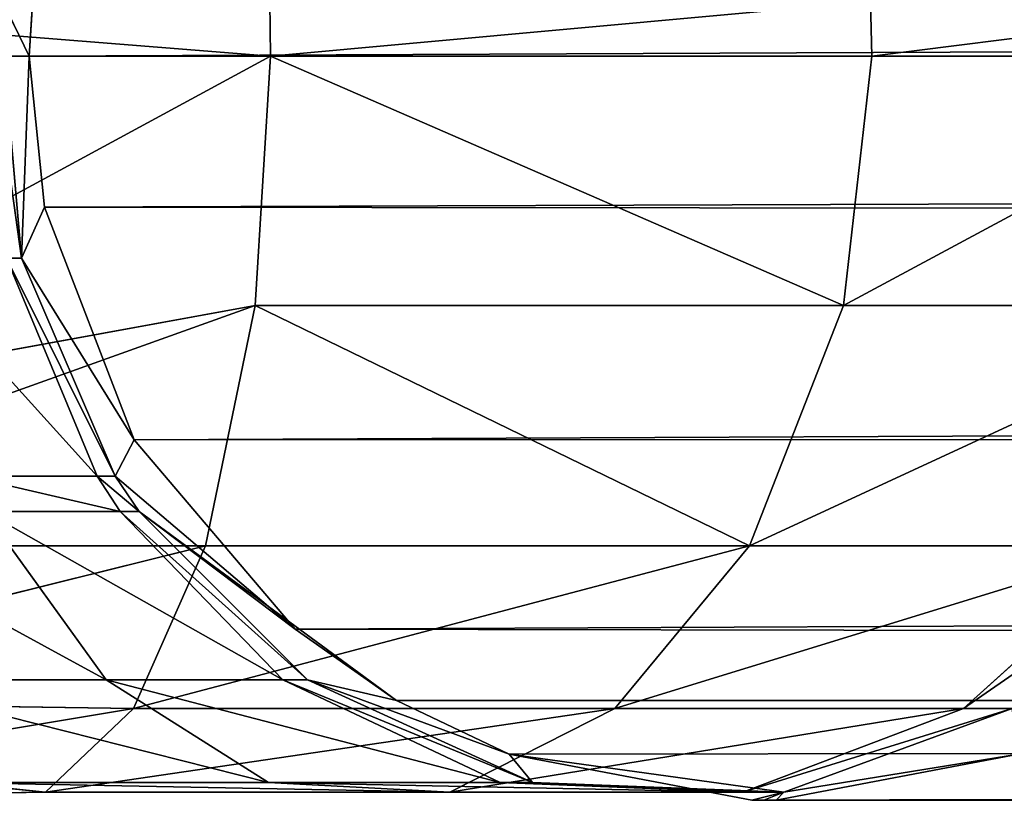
# Model space of a CAD drawing. Extents: x 1 to 199, y -10 to 2.
# Tile 244 of 256: x 165.583 to 165.914, y -4.405 to -4.142. Entities that reach past the tile are written whole.
import ezdxf

# ---------------------------------------------------------------- set-up
doc = ezdxf.new("R2010")
doc.units = 0
doc.header["$LTSCALE"] = 2.54
doc.layers.get('0').update_dxf_attribs({"color": 13, "linetype": 'CONTINUOUS'})

# ---------------------------------------------------------------- blocks, each defined once
blk = doc.blocks.new('SLING-V-10355_STL')
at = {"color": 0}
for p, q in [((165.58629, -4.15469, 130.04047), (180.49185, -4.08998, 50.7084)), ((165.58629, -4.15469, 130.04047), (180.49185, -4.08998, 50.7084)), ((165.58629, -4.15469, 130.04047), (165.58846, -4.12152, 130.04081)), ((165.58629, -4.15469, 130.04047), (165.58846, -4.12152, 130.04081)), ((165.5837, -4.22257, 130.08986), (165.57588, -4.13325, 130.08661)), ((165.57588, -4.13325, 130.08661), (165.58629, -4.15469, 130.04047)), ((165.57588, -4.13325, 130.08661), (165.58629, -4.15469, 130.04047)), ((165.5837, -4.22257, 130.08986), (165.57588, -4.13325, 130.08661)), ((165.66721, -4.13626, 130.63552), (165.66747, -4.15469, 130.63615)), ((165.66721, -4.13626, 130.63552), (165.66747, -4.15469, 130.63615)), ((165.8692, -4.13626, 130.51274), (165.86965, -4.15469, 130.51324)), ((165.8692, -4.13626, 130.51274), (165.86965, -4.15469, 130.51324)), ((165.66747, -4.15469, 130.63615), (165.43658, -4.27969, 130.64504)), ((165.66747, -4.15469, 130.63615), (165.43658, -4.27969, 130.64504)), ((165.66747, -4.15469, 130.63615), (165.43658, -4.15469, 130.67854)), ((165.66747, -4.15469, 130.63615), (165.43658, -4.15469, 130.67854)), ((165.58629, -4.15469, 130.04047), (165.5837, -4.22257, 130.08986)), ((165.58629, -4.15469, 130.04047), (165.5837, -4.22257, 130.08986)), ((165.59141, -4.20539, 130.04128), (165.58629, -4.15469, 130.04047)), ((165.58629, -4.15469, 130.04047), (180.48333, -4.15469, 50.7076)), ((165.58629, -4.15469, 130.04047), (180.48333, -4.15469, 50.7076)), ((165.59141, -4.20539, 130.04128), (165.58629, -4.15469, 130.04047)), ((165.59141, -4.20539, 130.04128), (180.48333, -4.15469, 50.7076)), ((165.59141, -4.20539, 130.04128), (180.48333, -4.15469, 50.7076)), ((165.66747, -4.15469, 130.63615), (165.66234, -4.2384, 130.62267)), ((165.66747, -4.15469, 130.63615), (165.66234, -4.2384, 130.62267)), ((165.66747, -4.15469, 130.63615), (165.86965, -4.15469, 130.51324)), ((165.66747, -4.15469, 130.63615), (165.86965, -4.15469, 130.51324)), ((165.86965, -4.15469, 130.51324), (165.86003, -4.2384, 130.50249)), ((165.86965, -4.15469, 130.51324), (165.86003, -4.2384, 130.50249)), ((165.86965, -4.15469, 130.51324), (166.0161, -4.15469, 130.32291)), ((165.86965, -4.15469, 130.51324), (166.0161, -4.15469, 130.32291)), ((165.59141, -4.20539, 130.04128), (165.5837, -4.22257, 130.08986)), ((165.59141, -4.20539, 130.04128), (165.5837, -4.22257, 130.08986)), ((165.62164, -4.28357, 130.04604), (165.59141, -4.20539, 130.04128)), ((165.59141, -4.20539, 130.04128), (180.49185, -4.21939, 50.7084)), ((165.59141, -4.20539, 130.04128), (180.49185, -4.21939, 50.7084)), ((165.62164, -4.28357, 130.04604), (165.59141, -4.20539, 130.04128)), ((165.62164, -4.28357, 130.04604), (180.49185, -4.21939, 50.7084)), ((165.62164, -4.28357, 130.04604), (180.49185, -4.21939, 50.7084)), ((165.5837, -4.22257, 130.08986), (165.5787, -4.22257, 130.10073)), ((165.60918, -4.29573, 130.11622), (165.5787, -4.22257, 130.10073)), ((165.5837, -4.22257, 130.08986), (165.5787, -4.22257, 130.10073)), ((165.60918, -4.29573, 130.11622), (165.5787, -4.22257, 130.10073)), ((165.5837, -4.22257, 130.08986), (165.61527, -4.29573, 130.10302)), ((165.62164, -4.28357, 130.04604), (165.5837, -4.22257, 130.08986)), ((165.62164, -4.28357, 130.04604), (165.5837, -4.22257, 130.08986)), ((165.5837, -4.22257, 130.08986), (165.61527, -4.29573, 130.10302)), ((165.66234, -4.2384, 130.62267), (165.43658, -4.31916, 130.61681)), ((165.66234, -4.2384, 130.62267), (165.43658, -4.31916, 130.61681)), ((165.66234, -4.2384, 130.62267), (165.43658, -4.27969, 130.64504)), ((165.66234, -4.2384, 130.62267), (165.43658, -4.27969, 130.64504)), ((165.66234, -4.2384, 130.62267), (165.64554, -4.31916, 130.57845)), ((165.66234, -4.2384, 130.62267), (165.64554, -4.31916, 130.57845)), ((165.66234, -4.2384, 130.62267), (165.86003, -4.2384, 130.50249)), ((165.66234, -4.2384, 130.62267), (165.86003, -4.2384, 130.50249)), ((165.86003, -4.2384, 130.50249), (165.82853, -4.31916, 130.46722)), ((165.86003, -4.2384, 130.50249), (165.82853, -4.31916, 130.46722)), ((165.86003, -4.2384, 130.50249), (166.00323, -4.2384, 130.31638)), ((165.86003, -4.2384, 130.50249), (166.00323, -4.2384, 130.31638)), ((165.62164, -4.28357, 130.04604), (180.51682, -4.27969, 50.71072)), ((165.62164, -4.28357, 130.04604), (180.51682, -4.27969, 50.71072)), ((165.67576, -4.34723, 130.0546), (180.51682, -4.27969, 50.71072)), ((165.67576, -4.34723, 130.0546), (180.51682, -4.27969, 50.71072)), ((165.62164, -4.28357, 130.04604), (165.61527, -4.29573, 130.10302)), ((165.62164, -4.28357, 130.04604), (165.61527, -4.29573, 130.10302)), ((165.67576, -4.34723, 130.0546), (165.62164, -4.28357, 130.04604)), ((165.67576, -4.34723, 130.0546), (165.62164, -4.28357, 130.04604)), ((165.60918, -4.29573, 130.11622), (165.56556, -4.29573, 130.1729)), ((165.60918, -4.29573, 130.11622), (165.56556, -4.29573, 130.1729)), ((165.61527, -4.29573, 130.10302), (165.60918, -4.29573, 130.11622)), ((165.61691, -4.30765, 130.12014), (165.60918, -4.29573, 130.11622)), ((165.61527, -4.29573, 130.10302), (165.60918, -4.29573, 130.11622)), ((165.61691, -4.30765, 130.12014), (165.60918, -4.29573, 130.11622)), ((165.61527, -4.29573, 130.10302), (165.62327, -4.30765, 130.10636)), ((165.67576, -4.34723, 130.0546), (165.61527, -4.29573, 130.10302)), ((165.67576, -4.34723, 130.0546), (165.61527, -4.29573, 130.10302)), ((165.61527, -4.29573, 130.10302), (165.62327, -4.30765, 130.10636)), ((165.61691, -4.30765, 130.12014), (165.57134, -4.30765, 130.17936)), ((165.61221, -4.36419, 130.2251), (165.57134, -4.30765, 130.17936)), ((165.61691, -4.30765, 130.12014), (165.57134, -4.30765, 130.17936)), ((165.61221, -4.36419, 130.2251), (165.57134, -4.30765, 130.17936)), ((165.62327, -4.30765, 130.10636), (165.61691, -4.30765, 130.12014)), ((165.67159, -4.36419, 130.14791), (165.61691, -4.30765, 130.12014)), ((165.62327, -4.30765, 130.10636), (165.61691, -4.30765, 130.12014)), ((165.67159, -4.36419, 130.14791), (165.61691, -4.30765, 130.12014)), ((165.62327, -4.30765, 130.10636), (165.67988, -4.36419, 130.12996)), ((165.67576, -4.34723, 130.0546), (165.62327, -4.30765, 130.10636)), ((165.67576, -4.34723, 130.0546), (165.62327, -4.30765, 130.10636)), ((165.7098, -4.3712, 130.05997), (165.62327, -4.30765, 130.10636)), ((165.7098, -4.3712, 130.05997), (165.62327, -4.30765, 130.10636)), ((165.62327, -4.30765, 130.10636), (165.67988, -4.36419, 130.12996)), ((165.64554, -4.31916, 130.57845), (165.43658, -4.37119, 130.55354)), ((165.64554, -4.31916, 130.57845), (165.43658, -4.37119, 130.55354)), ((165.64554, -4.31916, 130.57845), (165.43658, -4.31916, 130.61681)), ((165.64554, -4.31916, 130.57845), (165.43658, -4.31916, 130.61681)), ((165.64554, -4.31916, 130.57845), (165.62137, -4.37388, 130.51484)), ((165.64554, -4.31916, 130.57845), (165.62137, -4.37388, 130.51484)), ((165.64554, -4.31916, 130.57845), (165.82853, -4.31916, 130.46722)), ((165.64554, -4.31916, 130.57845), (165.82853, -4.31916, 130.46722)), ((165.82853, -4.31916, 130.46722), (165.78319, -4.37388, 130.41647)), ((165.82853, -4.31916, 130.46722), (165.78319, -4.37388, 130.41647)), ((165.82853, -4.31916, 130.46722), (165.96107, -4.31916, 130.29497)), ((165.82853, -4.31916, 130.46722), (165.96107, -4.31916, 130.29497)), ((165.96107, -4.31916, 130.29497), (165.90039, -4.37388, 130.26415)), ((165.96107, -4.31916, 130.29497), (165.90039, -4.37388, 130.26415)), ((165.7098, -4.3712, 130.05997), (165.67576, -4.34723, 130.0546)), ((165.67576, -4.34723, 130.0546), (180.60833, -4.37119, 50.71924)), ((165.67576, -4.34723, 130.0546), (180.60833, -4.37119, 50.71924)), ((165.7098, -4.3712, 130.05997), (165.67576, -4.34723, 130.0546)), ((165.61221, -4.36419, 130.2251), (165.53021, -4.36419, 130.27494)), ((165.61221, -4.36419, 130.2251), (165.53021, -4.36419, 130.27494)), ((165.67159, -4.36419, 130.14791), (165.61221, -4.36419, 130.2251)), ((165.66677, -4.39868, 130.28618), (165.61221, -4.36419, 130.2251)), ((165.67159, -4.36419, 130.14791), (165.61221, -4.36419, 130.2251)), ((165.66677, -4.39868, 130.28618), (165.61221, -4.36419, 130.2251)), ((165.67988, -4.36419, 130.12996), (165.67159, -4.36419, 130.14791)), ((165.74462, -4.39868, 130.18501), (165.67159, -4.36419, 130.14791)), ((165.67988, -4.36419, 130.12996), (165.67159, -4.36419, 130.14791)), ((165.74462, -4.39868, 130.18501), (165.67159, -4.36419, 130.14791)), ((165.67988, -4.36419, 130.12996), (165.75549, -4.39868, 130.16147)), ((165.7098, -4.3712, 130.05997), (165.67988, -4.36419, 130.12996)), ((165.7098, -4.3712, 130.05997), (165.67988, -4.36419, 130.12996)), ((165.74764, -4.38917, 130.06595), (165.67988, -4.36419, 130.12996)), ((165.74764, -4.38917, 130.06595), (165.67988, -4.36419, 130.12996)), ((165.67988, -4.36419, 130.12996), (165.75549, -4.39868, 130.16147)), ((165.62137, -4.37388, 130.51484), (165.43658, -4.37119, 130.55354)), ((165.62137, -4.37388, 130.51484), (165.43658, -4.37119, 130.55354)), ((165.7098, -4.3712, 130.05997), (180.60833, -4.37119, 50.71924)), ((165.7098, -4.3712, 130.05997), (180.60833, -4.37119, 50.71924)), ((165.74764, -4.38917, 130.06595), (165.7098, -4.3712, 130.05997)), ((165.74764, -4.38917, 130.06595), (165.7098, -4.3712, 130.05997)), ((165.74764, -4.38917, 130.06595), (180.60833, -4.37119, 50.71924)), ((165.74764, -4.38917, 130.06595), (180.60833, -4.37119, 50.71924)), ((165.82921, -4.40465, 130.07885), (180.60833, -4.37119, 50.71924)), ((165.82921, -4.40465, 130.07885), (180.60833, -4.37119, 50.71924)), ((165.83333, -4.40469, 130.07949), (180.60833, -4.37119, 50.71924)), ((165.83333, -4.40469, 130.07949), (180.60833, -4.37119, 50.71924)), ((165.62137, -4.37388, 130.51484), (165.43658, -4.40469, 130.42854)), ((165.62137, -4.37388, 130.51484), (165.43658, -4.40469, 130.42854)), ((165.62137, -4.37388, 130.51484), (165.59182, -4.40193, 130.43708)), ((165.62137, -4.37388, 130.51484), (165.59182, -4.40193, 130.43708)), ((165.62137, -4.37388, 130.51484), (165.78319, -4.37388, 130.41647)), ((165.62137, -4.37388, 130.51484), (165.78319, -4.37388, 130.41647)), ((165.78319, -4.37388, 130.41647), (165.72777, -4.40193, 130.35444)), ((165.78319, -4.37388, 130.41647), (165.72777, -4.40193, 130.35444)), ((165.78319, -4.37388, 130.41647), (165.90039, -4.37388, 130.26415)), ((165.78319, -4.37388, 130.41647), (165.90039, -4.37388, 130.26415)), ((165.90039, -4.37388, 130.26415), (165.82625, -4.40193, 130.22648)), ((165.90039, -4.37388, 130.26415), (165.82625, -4.40193, 130.22648)), ((165.91676, -4.37388, 130.22869), (165.83999, -4.40193, 130.19669)), ((165.91676, -4.37388, 130.22869), (165.83999, -4.40193, 130.19669)), ((165.90039, -4.37388, 130.26415), (165.91676, -4.37388, 130.22869)), ((165.90039, -4.37388, 130.26415), (165.91676, -4.37388, 130.22869)), ((165.82921, -4.40465, 130.07885), (165.74764, -4.38917, 130.06595)), ((165.82921, -4.40465, 130.07885), (165.74764, -4.38917, 130.06595)), ((165.83999, -4.40193, 130.19669), (165.74764, -4.38917, 130.06595)), ((165.74764, -4.38917, 130.06595), (165.75549, -4.39868, 130.16147)), ((165.74764, -4.38917, 130.06595), (165.75549, -4.39868, 130.16147)), ((165.83999, -4.40193, 130.19669), (165.74764, -4.38917, 130.06595)), ((165.91897, -4.38918, 130.09318), (165.83744, -4.40465, 130.08014)), ((165.91897, -4.38918, 130.09318), (165.83744, -4.40465, 130.08014)), ((165.91897, -4.38918, 130.09318), (165.83999, -4.40193, 130.19669)), ((165.91897, -4.38918, 130.09318), (165.83999, -4.40193, 130.19669)), ((165.66677, -4.39868, 130.28618), (165.55931, -4.39868, 130.35151)), ((165.59182, -4.40193, 130.43708), (165.55931, -4.39868, 130.35151)), ((165.66677, -4.39868, 130.28618), (165.55931, -4.39868, 130.35151)), ((165.59182, -4.40193, 130.43708), (165.55931, -4.39868, 130.35151)), ((165.74462, -4.39868, 130.18501), (165.66677, -4.39868, 130.28618)), ((165.72777, -4.40193, 130.35444), (165.66677, -4.39868, 130.28618)), ((165.74462, -4.39868, 130.18501), (165.66677, -4.39868, 130.28618)), ((165.72777, -4.40193, 130.35444), (165.66677, -4.39868, 130.28618)), ((165.75549, -4.39868, 130.16147), (165.74462, -4.39868, 130.18501)), ((165.82625, -4.40193, 130.22648), (165.74462, -4.39868, 130.18501)), ((165.75549, -4.39868, 130.16147), (165.74462, -4.39868, 130.18501)), ((165.82625, -4.40193, 130.22648), (165.74462, -4.39868, 130.18501)), ((165.83999, -4.40193, 130.19669), (165.75549, -4.39868, 130.16147)), ((165.83999, -4.40193, 130.19669), (165.75549, -4.39868, 130.16147)), ((165.59182, -4.40193, 130.43708), (165.43658, -4.40469, 130.42854)), ((165.59182, -4.40193, 130.43708), (165.43658, -4.40469, 130.42854)), ((165.59182, -4.40193, 130.43708), (165.72777, -4.40193, 130.35444)), ((165.59182, -4.40193, 130.43708), (165.72777, -4.40193, 130.35444)), ((165.72777, -4.40193, 130.35444), (165.82625, -4.40193, 130.22648)), ((165.72777, -4.40193, 130.35444), (165.82625, -4.40193, 130.22648)), ((165.82625, -4.40193, 130.22648), (165.83999, -4.40193, 130.19669)), ((165.82625, -4.40193, 130.22648), (165.83999, -4.40193, 130.19669)), ((165.82921, -4.40465, 130.07885), (165.83999, -4.40193, 130.19669)), ((165.82921, -4.40465, 130.07885), (165.83999, -4.40193, 130.19669)), ((165.83333, -4.40469, 130.07949), (165.83999, -4.40193, 130.19669)), ((165.83333, -4.40469, 130.07949), (165.83999, -4.40193, 130.19669)), ((165.83744, -4.40465, 130.08014), (165.83999, -4.40193, 130.19669)), ((165.83744, -4.40465, 130.08014), (165.83999, -4.40193, 130.19669)), ((165.83333, -4.40469, 130.07949), (165.82921, -4.40465, 130.07885)), ((165.83333, -4.40469, 130.07949), (165.82921, -4.40465, 130.07885)), ((165.83744, -4.40465, 130.08014), (165.83333, -4.40469, 130.07949)), ((165.83744, -4.40465, 130.08014), (165.83333, -4.40469, 130.07949)), ((165.83333, -4.40469, 130.07949), (180.73333, -4.40469, 50.73087)), ((165.83333, -4.40469, 130.07949), (180.73333, -4.40469, 50.73087)), ((165.83744, -4.40465, 130.08014), (180.73333, -4.40469, 50.73087)), ((165.83744, -4.40465, 130.08014), (180.73333, -4.40469, 50.73087))]:
    blk.add_line(p, q, dxfattribs=at)
at = {"color": 18}
mesh = blk.add_polyface(dxfattribs=at)
corners = [(180.49185, -4.08998, 50.7084), (180.48333, -4.15469, 50.7076), (165.58629, -4.15469, 130.04047)]
mesh.append_faces([[corners[k] for k in face] for face in [(0, 1, 2)]], dxfattribs={"color": 18})
mesh = blk.add_polyface(dxfattribs=at)
corners = [(180.49185, -4.08998, 50.7084), (165.58629, -4.15469, 130.04047), (165.58846, -4.12152, 130.04081)]
mesh.append_faces([[corners[k] for k in face] for face in [(0, 1, 2)]], dxfattribs={"color": 18})
mesh = blk.add_polyface(dxfattribs=at)
corners = [(165.58846, -4.12152, 130.04081), (165.58629, -4.15469, 130.04047), (165.57588, -4.13325, 130.08661)]
mesh.append_faces([[corners[k] for k in face] for face in [(0, 1, 2)]], dxfattribs={"color": 18})
mesh = blk.add_polyface(dxfattribs=at)
corners = [(165.57113, -4.13325, 130.0969), (165.5837, -4.22257, 130.08986), (165.5787, -4.22257, 130.10073), (165.57588, -4.13325, 130.08661)]
mesh.append_faces([[corners[k] for k in face] for face in [(0, 1, 2), (1, 0, 3)]], dxfattribs={"vtx0": -1, "color": 18})
mesh = blk.add_polyface(dxfattribs=at)
corners = [(165.57588, -4.13325, 130.08661), (165.58629, -4.15469, 130.04047), (165.5837, -4.22257, 130.08986)]
mesh.append_faces([[corners[k] for k in face] for face in [(0, 1, 2)]], dxfattribs={"color": 18})
mesh = blk.add_polyface(dxfattribs=at)
corners = [(165.66747, -4.15469, 130.63615), (165.43658, -4.13626, 130.67786), (165.43658, -4.15469, 130.67854), (165.66721, -4.13626, 130.63552)]
mesh.append_faces([[corners[k] for k in face] for face in [(0, 1, 2), (1, 0, 3)]], dxfattribs={"vtx0": -1, "color": 18})
mesh = blk.add_polyface(dxfattribs=at)
corners = [(165.66747, -4.15469, 130.63615), (165.8692, -4.13626, 130.51274), (165.66721, -4.13626, 130.63552), (165.86965, -4.15469, 130.51324)]
mesh.append_faces([[corners[k] for k in face] for face in [(0, 1, 2), (1, 0, 3)]], dxfattribs={"vtx0": -1, "color": 18})
mesh = blk.add_polyface(dxfattribs=at)
corners = [(166.01549, -4.13626, 130.32262), (165.86965, -4.15469, 130.51324), (166.0161, -4.15469, 130.32291), (165.8692, -4.13626, 130.51274)]
mesh.append_faces([[corners[k] for k in face] for face in [(0, 1, 2), (1, 0, 3)]], dxfattribs={"vtx0": -1, "color": 18})
mesh = blk.add_polyface(dxfattribs=at)
corners = [(165.66747, -4.15469, 130.63615), (165.43658, -4.27969, 130.64504), (165.66234, -4.2384, 130.62267)]
mesh.append_faces([[corners[k] for k in face] for face in [(0, 1, 2)]], dxfattribs={"color": 18})
mesh = blk.add_polyface(dxfattribs=at)
corners = [(165.66747, -4.15469, 130.63615), (165.43658, -4.15469, 130.67854), (165.43658, -4.27969, 130.64504)]
mesh.append_faces([[corners[k] for k in face] for face in [(0, 1, 2)]], dxfattribs={"color": 18})
mesh = blk.add_polyface(dxfattribs=at)
corners = [(165.58629, -4.15469, 130.04047), (165.59141, -4.20539, 130.04128), (165.5837, -4.22257, 130.08986)]
mesh.append_faces([[corners[k] for k in face] for face in [(0, 1, 2)]], dxfattribs={"color": 18})
mesh = blk.add_polyface(dxfattribs=at)
corners = [(180.48333, -4.15469, 50.7076), (165.59141, -4.20539, 130.04128), (165.58629, -4.15469, 130.04047)]
mesh.append_faces([[corners[k] for k in face] for face in [(0, 1, 2)]], dxfattribs={"color": 18})
mesh = blk.add_polyface(dxfattribs=at)
corners = [(180.48333, -4.15469, 50.7076), (180.49185, -4.21939, 50.7084), (165.59141, -4.20539, 130.04128)]
mesh.append_faces([[corners[k] for k in face] for face in [(0, 1, 2)]], dxfattribs={"color": 18})
mesh = blk.add_polyface(dxfattribs=at)
corners = [(165.86003, -4.2384, 130.50249), (165.66747, -4.15469, 130.63615), (165.66234, -4.2384, 130.62267), (165.86965, -4.15469, 130.51324)]
mesh.append_faces([[corners[k] for k in face] for face in [(0, 1, 2), (1, 0, 3)]], dxfattribs={"vtx0": -1, "color": 18})
mesh = blk.add_polyface(dxfattribs=at)
corners = [(166.0161, -4.15469, 130.32291), (165.86003, -4.2384, 130.50249), (166.00323, -4.2384, 130.31638), (165.86965, -4.15469, 130.51324)]
mesh.append_faces([[corners[k] for k in face] for face in [(0, 1, 2), (1, 0, 3)]], dxfattribs={"vtx0": -1, "color": 18})
mesh = blk.add_polyface(dxfattribs=at)
corners = [(165.59141, -4.20539, 130.04128), (165.62164, -4.28357, 130.04604), (165.5837, -4.22257, 130.08986)]
mesh.append_faces([[corners[k] for k in face] for face in [(0, 1, 2)]], dxfattribs={"color": 18})
mesh = blk.add_polyface(dxfattribs=at)
corners = [(165.59141, -4.20539, 130.04128), (180.49185, -4.21939, 50.7084), (165.62164, -4.28357, 130.04604)]
mesh.append_faces([[corners[k] for k in face] for face in [(0, 1, 2)]], dxfattribs={"color": 18})
mesh = blk.add_polyface(dxfattribs=at)
corners = [(180.49185, -4.21939, 50.7084), (180.51682, -4.27969, 50.71072), (165.62164, -4.28357, 130.04604)]
mesh.append_faces([[corners[k] for k in face] for face in [(0, 1, 2)]], dxfattribs={"color": 18})
mesh = blk.add_polyface(dxfattribs=at)
corners = [(165.54279, -4.22257, 130.1474), (165.60918, -4.29573, 130.11622), (165.56556, -4.29573, 130.1729), (165.5787, -4.22257, 130.10073)]
mesh.append_faces([[corners[k] for k in face] for face in [(0, 1, 2), (1, 0, 3)]], dxfattribs={"vtx0": -1, "color": 18})
mesh = blk.add_polyface(dxfattribs=at)
corners = [(165.5787, -4.22257, 130.10073), (165.61527, -4.29573, 130.10302), (165.60918, -4.29573, 130.11622), (165.5837, -4.22257, 130.08986)]
mesh.append_faces([[corners[k] for k in face] for face in [(0, 1, 2), (1, 0, 3)]], dxfattribs={"vtx0": -1, "color": 18})
mesh = blk.add_polyface(dxfattribs=at)
corners = [(165.5837, -4.22257, 130.08986), (165.62164, -4.28357, 130.04604), (165.61527, -4.29573, 130.10302)]
mesh.append_faces([[corners[k] for k in face] for face in [(0, 1, 2)]], dxfattribs={"color": 18})
mesh = blk.add_polyface(dxfattribs=at)
corners = [(165.66234, -4.2384, 130.62267), (165.43658, -4.31916, 130.61681), (165.64554, -4.31916, 130.57845)]
mesh.append_faces([[corners[k] for k in face] for face in [(0, 1, 2)]], dxfattribs={"color": 18})
mesh = blk.add_polyface(dxfattribs=at)
corners = [(165.66234, -4.2384, 130.62267), (165.43658, -4.27969, 130.64504), (165.43658, -4.31916, 130.61681)]
mesh.append_faces([[corners[k] for k in face] for face in [(0, 1, 2)]], dxfattribs={"color": 18})
mesh = blk.add_polyface(dxfattribs=at)
corners = [(165.82853, -4.31916, 130.46722), (165.66234, -4.2384, 130.62267), (165.64554, -4.31916, 130.57845), (165.86003, -4.2384, 130.50249)]
mesh.append_faces([[corners[k] for k in face] for face in [(0, 1, 2), (1, 0, 3)]], dxfattribs={"vtx0": -1, "color": 18})
mesh = blk.add_polyface(dxfattribs=at)
corners = [(166.00323, -4.2384, 130.31638), (165.82853, -4.31916, 130.46722), (165.96107, -4.31916, 130.29497), (165.86003, -4.2384, 130.50249)]
mesh.append_faces([[corners[k] for k in face] for face in [(0, 1, 2), (1, 0, 3)]], dxfattribs={"vtx0": -1, "color": 18})
mesh = blk.add_polyface(dxfattribs=at)
corners = [(180.51682, -4.27969, 50.71072), (165.67576, -4.34723, 130.0546), (165.62164, -4.28357, 130.04604)]
mesh.append_faces([[corners[k] for k in face] for face in [(0, 1, 2)]], dxfattribs={"color": 18})
mesh = blk.add_polyface(dxfattribs=at)
corners = [(165.67576, -4.34723, 130.0546), (180.51682, -4.27969, 50.71072), (180.60833, -4.37119, 50.71924)]
mesh.append_faces([[corners[k] for k in face] for face in [(0, 1, 2)]], dxfattribs={"color": 18})
mesh = blk.add_polyface(dxfattribs=at)
corners = [(165.62164, -4.28357, 130.04604), (165.67576, -4.34723, 130.0546), (165.61527, -4.29573, 130.10302)]
mesh.append_faces([[corners[k] for k in face] for face in [(0, 1, 2)]], dxfattribs={"color": 18})
mesh = blk.add_polyface(dxfattribs=at)
corners = [(165.56556, -4.29573, 130.1729), (165.61691, -4.30765, 130.12014), (165.57134, -4.30765, 130.17936), (165.60918, -4.29573, 130.11622)]
mesh.append_faces([[corners[k] for k in face] for face in [(0, 1, 2), (1, 0, 3)]], dxfattribs={"vtx0": -1, "color": 18})
mesh = blk.add_polyface(dxfattribs=at)
corners = [(165.60918, -4.29573, 130.11622), (165.62327, -4.30765, 130.10636), (165.61691, -4.30765, 130.12014), (165.61527, -4.29573, 130.10302)]
mesh.append_faces([[corners[k] for k in face] for face in [(0, 1, 2), (1, 0, 3)]], dxfattribs={"vtx0": -1, "color": 18})
mesh = blk.add_polyface(dxfattribs=at)
corners = [(165.61527, -4.29573, 130.10302), (165.67576, -4.34723, 130.0546), (165.62327, -4.30765, 130.10636)]
mesh.append_faces([[corners[k] for k in face] for face in [(0, 1, 2)]], dxfattribs={"color": 18})
mesh = blk.add_polyface(dxfattribs=at)
corners = [(165.61221, -4.36419, 130.2251), (165.50844, -4.30765, 130.2176), (165.57134, -4.30765, 130.17936), (165.53021, -4.36419, 130.27494)]
mesh.append_faces([[corners[k] for k in face] for face in [(0, 1, 2), (1, 0, 3)]], dxfattribs={"vtx0": -1, "color": 18})
mesh = blk.add_polyface(dxfattribs=at)
corners = [(165.67159, -4.36419, 130.14791), (165.57134, -4.30765, 130.17936), (165.61691, -4.30765, 130.12014), (165.61221, -4.36419, 130.2251)]
mesh.append_faces([[corners[k] for k in face] for face in [(0, 1, 2), (1, 0, 3)]], dxfattribs={"vtx0": -1, "color": 18})
mesh = blk.add_polyface(dxfattribs=at)
corners = [(165.67988, -4.36419, 130.12996), (165.61691, -4.30765, 130.12014), (165.62327, -4.30765, 130.10636), (165.67159, -4.36419, 130.14791)]
mesh.append_faces([[corners[k] for k in face] for face in [(0, 1, 2), (1, 0, 3)]], dxfattribs={"vtx0": -1, "color": 18})
mesh = blk.add_polyface(dxfattribs=at)
corners = [(165.62327, -4.30765, 130.10636), (165.67576, -4.34723, 130.0546), (165.7098, -4.3712, 130.05997)]
mesh.append_faces([[corners[k] for k in face] for face in [(0, 1, 2)]], dxfattribs={"color": 18})
mesh = blk.add_polyface(dxfattribs=at)
corners = [(165.67988, -4.36419, 130.12996), (165.62327, -4.30765, 130.10636), (165.7098, -4.3712, 130.05997)]
mesh.append_faces([[corners[k] for k in face] for face in [(0, 1, 2)]], dxfattribs={"color": 18})
mesh = blk.add_polyface(dxfattribs=at)
corners = [(165.64554, -4.31916, 130.57845), (165.43658, -4.37119, 130.55354), (165.62137, -4.37388, 130.51484)]
mesh.append_faces([[corners[k] for k in face] for face in [(0, 1, 2)]], dxfattribs={"color": 18})
mesh = blk.add_polyface(dxfattribs=at)
corners = [(165.43658, -4.31916, 130.61681), (165.43658, -4.37119, 130.55354), (165.64554, -4.31916, 130.57845)]
mesh.append_faces([[corners[k] for k in face] for face in [(0, 1, 2)]], dxfattribs={"color": 18})
mesh = blk.add_polyface(dxfattribs=at)
corners = [(165.82853, -4.31916, 130.46722), (165.62137, -4.37388, 130.51484), (165.78319, -4.37388, 130.41647), (165.64554, -4.31916, 130.57845)]
mesh.append_faces([[corners[k] for k in face] for face in [(0, 1, 2), (1, 0, 3)]], dxfattribs={"vtx0": -1, "color": 18})
mesh = blk.add_polyface(dxfattribs=at)
corners = [(165.96107, -4.31916, 130.29497), (165.78319, -4.37388, 130.41647), (165.90039, -4.37388, 130.26415), (165.82853, -4.31916, 130.46722)]
mesh.append_faces([[corners[k] for k in face] for face in [(0, 1, 2), (1, 0, 3)]], dxfattribs={"vtx0": -1, "color": 18})
mesh = blk.add_polyface(dxfattribs=at)
corners = [(165.97957, -4.31916, 130.25488), (165.90039, -4.37388, 130.26415), (165.91676, -4.37388, 130.22869), (165.96107, -4.31916, 130.29497)]
mesh.append_faces([[corners[k] for k in face] for face in [(0, 1, 2), (1, 0, 3)]], dxfattribs={"vtx0": -1, "color": 18})
mesh = blk.add_polyface(dxfattribs=at)
corners = [(165.7098, -4.3712, 130.05997), (165.67576, -4.34723, 130.0546), (180.60833, -4.37119, 50.71924)]
mesh.append_faces([[corners[k] for k in face] for face in [(0, 1, 2)]], dxfattribs={"color": 18})
mesh = blk.add_polyface(dxfattribs=at)
corners = [(165.66677, -4.39868, 130.28618), (165.53021, -4.36419, 130.27494), (165.61221, -4.36419, 130.2251), (165.55931, -4.39868, 130.35151)]
mesh.append_faces([[corners[k] for k in face] for face in [(0, 1, 2), (1, 0, 3)]], dxfattribs={"vtx0": -1, "color": 18})
mesh = blk.add_polyface(dxfattribs=at)
corners = [(165.74462, -4.39868, 130.18501), (165.61221, -4.36419, 130.2251), (165.67159, -4.36419, 130.14791), (165.66677, -4.39868, 130.28618)]
mesh.append_faces([[corners[k] for k in face] for face in [(0, 1, 2), (1, 0, 3)]], dxfattribs={"vtx0": -1, "color": 18})
mesh = blk.add_polyface(dxfattribs=at)
corners = [(165.75549, -4.39868, 130.16147), (165.67159, -4.36419, 130.14791), (165.67988, -4.36419, 130.12996), (165.74462, -4.39868, 130.18501)]
mesh.append_faces([[corners[k] for k in face] for face in [(0, 1, 2), (1, 0, 3)]], dxfattribs={"vtx0": -1, "color": 18})
mesh = blk.add_polyface(dxfattribs=at)
corners = [(165.67988, -4.36419, 130.12996), (165.7098, -4.3712, 130.05997), (165.74764, -4.38917, 130.06595)]
mesh.append_faces([[corners[k] for k in face] for face in [(0, 1, 2)]], dxfattribs={"color": 18})
mesh = blk.add_polyface(dxfattribs=at)
corners = [(165.75549, -4.39868, 130.16147), (165.67988, -4.36419, 130.12996), (165.74764, -4.38917, 130.06595)]
mesh.append_faces([[corners[k] for k in face] for face in [(0, 1, 2)]], dxfattribs={"color": 18})
mesh = blk.add_polyface(dxfattribs=at)
corners = [(165.43658, -4.37119, 130.55354), (165.43658, -4.40469, 130.42854), (165.62137, -4.37388, 130.51484)]
mesh.append_faces([[corners[k] for k in face] for face in [(0, 1, 2)]], dxfattribs={"color": 18})
mesh = blk.add_polyface(dxfattribs=at)
corners = [(165.74764, -4.38917, 130.06595), (165.7098, -4.3712, 130.05997), (180.60833, -4.37119, 50.71924)]
mesh.append_faces([[corners[k] for k in face] for face in [(0, 1, 2)]], dxfattribs={"color": 18})
mesh = blk.add_polyface(dxfattribs=at)
corners = [(165.82921, -4.40465, 130.07885), (165.74764, -4.38917, 130.06595), (180.60833, -4.37119, 50.71924)]
mesh.append_faces([[corners[k] for k in face] for face in [(0, 1, 2)]], dxfattribs={"color": 18})
mesh = blk.add_polyface(dxfattribs=at)
corners = [(165.83333, -4.40469, 130.07949), (165.82921, -4.40465, 130.07885), (180.60833, -4.37119, 50.71924)]
mesh.append_faces([[corners[k] for k in face] for face in [(0, 1, 2)]], dxfattribs={"color": 18})
mesh = blk.add_polyface(dxfattribs=at)
corners = [(165.83333, -4.40469, 130.07949), (180.60833, -4.37119, 50.71924), (180.73333, -4.40469, 50.73087)]
mesh.append_faces([[corners[k] for k in face] for face in [(0, 1, 2)]], dxfattribs={"color": 18})
mesh = blk.add_polyface(dxfattribs=at)
corners = [(165.62137, -4.37388, 130.51484), (165.43658, -4.40469, 130.42854), (165.59182, -4.40193, 130.43708)]
mesh.append_faces([[corners[k] for k in face] for face in [(0, 1, 2)]], dxfattribs={"color": 18})
mesh = blk.add_polyface(dxfattribs=at)
corners = [(165.78319, -4.37388, 130.41647), (165.59182, -4.40193, 130.43708), (165.72777, -4.40193, 130.35444), (165.62137, -4.37388, 130.51484)]
mesh.append_faces([[corners[k] for k in face] for face in [(0, 1, 2), (1, 0, 3)]], dxfattribs={"vtx0": -1, "color": 18})
mesh = blk.add_polyface(dxfattribs=at)
corners = [(165.90039, -4.37388, 130.26415), (165.72777, -4.40193, 130.35444), (165.82625, -4.40193, 130.22648), (165.78319, -4.37388, 130.41647)]
mesh.append_faces([[corners[k] for k in face] for face in [(0, 1, 2), (1, 0, 3)]], dxfattribs={"vtx0": -1, "color": 18})
mesh = blk.add_polyface(dxfattribs=at)
corners = [(165.91676, -4.37388, 130.22869), (165.82625, -4.40193, 130.22648), (165.83999, -4.40193, 130.19669), (165.90039, -4.37388, 130.26415)]
mesh.append_faces([[corners[k] for k in face] for face in [(0, 1, 2), (1, 0, 3)]], dxfattribs={"vtx0": -1, "color": 18})
mesh = blk.add_polyface(dxfattribs=at)
corners = [(165.91676, -4.37388, 130.22869), (165.83999, -4.40193, 130.19669), (165.91897, -4.38918, 130.09318)]
mesh.append_faces([[corners[k] for k in face] for face in [(0, 1, 2)]], dxfattribs={"color": 18})
mesh = blk.add_polyface(dxfattribs=at)
corners = [(165.83999, -4.40193, 130.19669), (165.74764, -4.38917, 130.06595), (165.82921, -4.40465, 130.07885)]
mesh.append_faces([[corners[k] for k in face] for face in [(0, 1, 2)]], dxfattribs={"color": 18})
mesh = blk.add_polyface(dxfattribs=at)
corners = [(165.83999, -4.40193, 130.19669), (165.75549, -4.39868, 130.16147), (165.74764, -4.38917, 130.06595)]
mesh.append_faces([[corners[k] for k in face] for face in [(0, 1, 2)]], dxfattribs={"color": 18})
mesh = blk.add_polyface(dxfattribs=at)
corners = [(165.91897, -4.38918, 130.09318), (165.83744, -4.40465, 130.08014), (180.73333, -4.40469, 50.73087)]
mesh.append_faces([[corners[k] for k in face] for face in [(0, 1, 2)]], dxfattribs={"color": 18})
mesh = blk.add_polyface(dxfattribs=at)
corners = [(165.83999, -4.40193, 130.19669), (165.83744, -4.40465, 130.08014), (165.91897, -4.38918, 130.09318)]
mesh.append_faces([[corners[k] for k in face] for face in [(0, 1, 2)]], dxfattribs={"color": 18})
mesh = blk.add_polyface(dxfattribs=at)
corners = [(165.59182, -4.40193, 130.43708), (165.43658, -4.40469, 130.42854), (165.55931, -4.39868, 130.35151)]
mesh.append_faces([[corners[k] for k in face] for face in [(0, 1, 2)]], dxfattribs={"color": 18})
mesh = blk.add_polyface(dxfattribs=at)
corners = [(165.72777, -4.40193, 130.35444), (165.55931, -4.39868, 130.35151), (165.66677, -4.39868, 130.28618), (165.59182, -4.40193, 130.43708)]
mesh.append_faces([[corners[k] for k in face] for face in [(0, 1, 2), (1, 0, 3)]], dxfattribs={"vtx0": -1, "color": 18})
mesh = blk.add_polyface(dxfattribs=at)
corners = [(165.82625, -4.40193, 130.22648), (165.66677, -4.39868, 130.28618), (165.74462, -4.39868, 130.18501), (165.72777, -4.40193, 130.35444)]
mesh.append_faces([[corners[k] for k in face] for face in [(0, 1, 2), (1, 0, 3)]], dxfattribs={"vtx0": -1, "color": 18})
mesh = blk.add_polyface(dxfattribs=at)
corners = [(165.83999, -4.40193, 130.19669), (165.74462, -4.39868, 130.18501), (165.75549, -4.39868, 130.16147), (165.82625, -4.40193, 130.22648)]
mesh.append_faces([[corners[k] for k in face] for face in [(0, 1, 2), (1, 0, 3)]], dxfattribs={"vtx0": -1, "color": 18})
mesh = blk.add_polyface(dxfattribs=at)
corners = [(165.83999, -4.40193, 130.19669), (165.82921, -4.40465, 130.07885), (165.83333, -4.40469, 130.07949)]
mesh.append_faces([[corners[k] for k in face] for face in [(0, 1, 2)]], dxfattribs={"color": 18})
mesh = blk.add_polyface(dxfattribs=at)
corners = [(165.83999, -4.40193, 130.19669), (165.83333, -4.40469, 130.07949), (165.83744, -4.40465, 130.08014)]
mesh.append_faces([[corners[k] for k in face] for face in [(0, 1, 2)]], dxfattribs={"color": 18})
mesh = blk.add_polyface(dxfattribs=at)
corners = [(165.83744, -4.40465, 130.08014), (165.83333, -4.40469, 130.07949), (180.73333, -4.40469, 50.73087)]
mesh.append_faces([[corners[k] for k in face] for face in [(0, 1, 2)]], dxfattribs={"color": 18})

msp = doc.modelspace()

# ---------------------------------------------------------------- block references
at = {"color": 0}
msp.add_blockref('SLING-V-10355_STL', (0, 0), dxfattribs=at)

doc.saveas('drawing.dxf')
